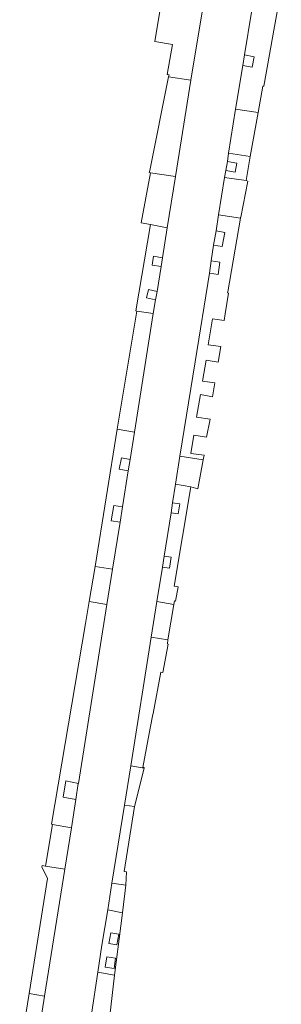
# Model space of a CAD drawing. Header units: metres. Extents: x 151213 to 156373, y 469495 to 475754.
# Tile 73 of 230: x 154030 to 154060, y 472140 to 472251. Entities that reach past the tile are written whole.
import ezdxf

# ---------------------------------------------------------------- set-up
doc = ezdxf.new("R2010")
doc.units = ezdxf.units.M
doc.layers.add('B-WE-VH-OPENVERHARDING_STRAATBAKSTEEN-GV', color=252, linetype='Continuous', lineweight=18)

msp = doc.modelspace()

# ---------------------------------------------------------------- linework, layer by layer
at = {"layer": 'B-WE-VH-OPENVERHARDING_STRAATBAKSTEEN-GV', "flags": 128}
for points in [[(154056.442, 472252.06), (154055.671, 472247.235), (154056.754, 472247.041), (154056.543, 472245.862), (154055.46, 472246.056), (154054.666, 472241.105), (154057.226, 472240.744), (154057.747, 472243.717), (154057.839, 472243.701), (154058.684, 472248.34), (154058.685, 472248.346), (154058.993, 472250.037), (154058.995, 472250.047), (154059.832, 472254.64)], [(154050.882, 472252.101), (154049.608, 472244.388), (154047.861, 472233.494), (154046.931, 472227.725), (154046.394, 472224.33), (154046.235, 472223.347), (154045.798, 472220.526), (154045.595, 472219.588), (154045.334, 472218.026), (154043.209, 472204.64), (154042.742, 472201.533), (154042.507, 472200.261), (154041.879, 472196.181), (154041.611, 472194.456), (154040.745, 472189.141), (154040.096, 472185.161), (154036.873, 472164.96), (154036.87, 472164.944), (154036.588, 472163.14), (154036.085, 472159.926), (154035.344, 472155.255), (154033.057, 472140.905), (154032.038, 472134.407)], [(154038.353, 472138.893), (154039.084, 472143.635), (154039.54, 472146.679), (154040.208, 472150.661), (154040.678, 472153.683), (154042.076, 472162.511), (154042.804, 472166.922), (154045.099, 472181.479), (154045.74, 472185.485), (154046.376, 472189.388), (154046.57, 472190.622), (154047.368, 472195.536), (154047.531, 472196.652), (154047.856, 472198.744), (154048.369, 472201.937), (154050.079, 472212.58), (154051.691, 472222.575), (154051.89, 472223.977), (154052.165, 472225.756), (154052.447, 472227.368), (154052.74, 472229.169), (154053.414, 472233.397), (154053.54, 472234.179), (154053.73, 472235.221), (154053.869, 472236.147), (154054.666, 472241.105), (154055.46, 472246.056), (154055.671, 472247.235), (154056.442, 472252.06)]]:
    msp.add_lwpolyline(points, dxfattribs=at)
for points in [[(154046.925, 472245.037), (154047.007, 472245.02), (154047.127, 472244.996), (154047.078, 472244.753), (154049.608, 472244.388), (154050.882, 472252.101), (154046.219, 472252.904), (154046.212, 472252.875), (154045.522, 472248.759), (154047.504, 472248.402)], [(154045.016, 472233.94), (154047.861, 472233.494), (154049.608, 472244.388), (154047.078, 472244.753), (154044.948, 472234.204), (154044.898, 472233.958)], [(154056.31, 472235.752), (154057.226, 472240.744), (154054.666, 472241.105), (154053.869, 472236.147)], [(154053.414, 472233.397), (154055.864, 472233.065), (154056.31, 472235.752), (154053.869, 472236.147), (154053.73, 472235.221), (154054.812, 472235.024), (154054.622, 472233.982), (154053.54, 472234.179)], [(154045.022, 472228.102), (154046.931, 472227.725), (154047.861, 472233.494), (154045.016, 472233.94), (154043.979, 472228.26)], [(154055.216, 472228.818), (154055.23, 472228.9), (154055.242, 472228.898), (154056.052, 472232.985), (154055.864, 472233.065), (154053.414, 472233.397), (154052.74, 472229.169)], [(154048.369, 472201.937), (154050.998, 472201.515), (154051.089, 472202.016), (154049.615, 472202.236), (154049.954, 472204.283), (154051.384, 472204.079), (154051.79, 472206.091), (154050.246, 472206.342), (154050.681, 472208.869), (154052.06, 472208.615), (154052.323, 472210.214), (154050.918, 472210.388), (154051.316, 472212.766), (154052.69, 472212.538), (154052.983, 472214.322), (154051.566, 472214.494), (154052.038, 472217.441), (154053.371, 472217.242), (154053.494, 472218.006), (154053.871, 472220.338), (154053.761, 472220.356), (154053.782, 472220.464), (154055.216, 472228.818), (154052.74, 472229.169), (154052.447, 472227.368), (154053.432, 472227.196), (154053.15, 472225.584), (154052.165, 472225.756), (154051.89, 472223.977), (154052.88, 472223.836), (154052.681, 472222.434), (154051.691, 472222.575), (154050.079, 472212.58)], [(154043.481, 472218.294), (154043.482, 472218.294), (154045.334, 472218.026), (154045.595, 472219.588), (154044.598, 472219.804), (154044.801, 472220.742), (154045.798, 472220.526), (154046.235, 472223.347), (154045.228, 472223.51), (154045.387, 472224.493), (154046.394, 472224.33), (154046.931, 472227.725), (154045.022, 472228.102), (154043.377, 472218.33)], [(154043.209, 472204.64), (154045.334, 472218.026), (154043.482, 472218.294), (154043.481, 472218.294), (154043.482, 472218.293), (154041.275, 472204.965)], [(154038.772, 472189.452), (154040.745, 472189.141), (154041.611, 472194.456), (154040.603, 472194.613), (154040.871, 472196.338), (154041.879, 472196.181), (154042.507, 472200.261), (154041.504, 472200.446), (154041.739, 472201.718), (154042.742, 472201.533), (154043.209, 472204.64), (154041.275, 472204.965)], [(154049.586, 472198.449), (154050.404, 472198.248), (154050.998, 472201.515), (154048.369, 472201.937), (154047.856, 472198.744)], [(154045.74, 472185.485), (154047.676, 472185.156), (154047.749, 472185.562), (154047.88, 472185.534), (154048.153, 472187.16), (154047.73, 472187.24), (154049.586, 472198.449), (154047.856, 472198.744), (154047.531, 472196.652), (154048.342, 472196.533), (154048.179, 472195.417), (154047.368, 472195.536), (154046.57, 472190.622), (154047.38, 472190.495), (154047.186, 472189.261), (154046.376, 472189.388)], [(154040.096, 472185.161), (154040.745, 472189.141), (154038.772, 472189.452), (154038.081, 472185.506)], [(154033.968, 472160.303), (154036.085, 472159.926), (154036.588, 472163.14), (154035.156, 472163.388), (154035.467, 472165.229), (154036.873, 472164.96), (154040.096, 472185.161), (154038.081, 472185.506), (154037.691, 472183.001), (154033.833, 472160.344)], [(154045.099, 472181.479), (154047.011, 472181.155), (154047.676, 472185.156), (154045.74, 472185.485)], [(154044.309, 472166.676), (154044.327, 472166.737), (154044.176, 472166.768), (154045.01, 472171.201), (154045.302, 472172.754), (154045.322, 472172.861), (154046.201, 472177.53), (154046.444, 472177.481), (154047.048, 472180.7), (154046.939, 472180.732), (154047.011, 472181.155), (154045.099, 472181.479), (154042.804, 472166.922)], [(154043.227, 472162.336), (154044.309, 472166.676), (154042.804, 472166.922), (154042.076, 472162.511)], [(154040.678, 472153.683), (154042.239, 472153.443), (154042.326, 472154.958), (154042.043, 472155.02), (154043.227, 472162.336), (154042.076, 472162.511)], [(154033.144, 472155.613), (154035.344, 472155.255), (154036.085, 472159.926), (154033.968, 472160.303)], [(154031.303, 472141.211), (154033.057, 472140.905), (154035.344, 472155.255), (154033.144, 472155.613), (154032.768, 472155.673), (154032.747, 472155.53), (154033.395, 472154.231)], [(154040.208, 472150.661), (154041.878, 472150.354), (154042.239, 472153.443), (154040.678, 472153.683)], [(154039.084, 472143.635), (154040.977, 472143.307), (154041.878, 472150.354), (154040.208, 472150.661), (154039.54, 472146.679)], [(154040.334, 472146.879), (154040.535, 472148.08), (154041.442, 472147.928), (154041.241, 472146.727)], [(154039.924, 472144.181), (154040.094, 472145.363), (154041.084, 472145.221), (154040.914, 472144.039)], [(154040.422, 472138.602), (154040.433, 472138.685), (154040.977, 472143.307), (154039.084, 472143.635), (154038.353, 472138.893)], [(154030.237, 472134.663), (154032.038, 472134.407), (154033.057, 472140.905), (154031.303, 472141.211)]]:
    msp.add_lwpolyline(points, close=True, dxfattribs=at)

doc.saveas('drawing.dxf')
